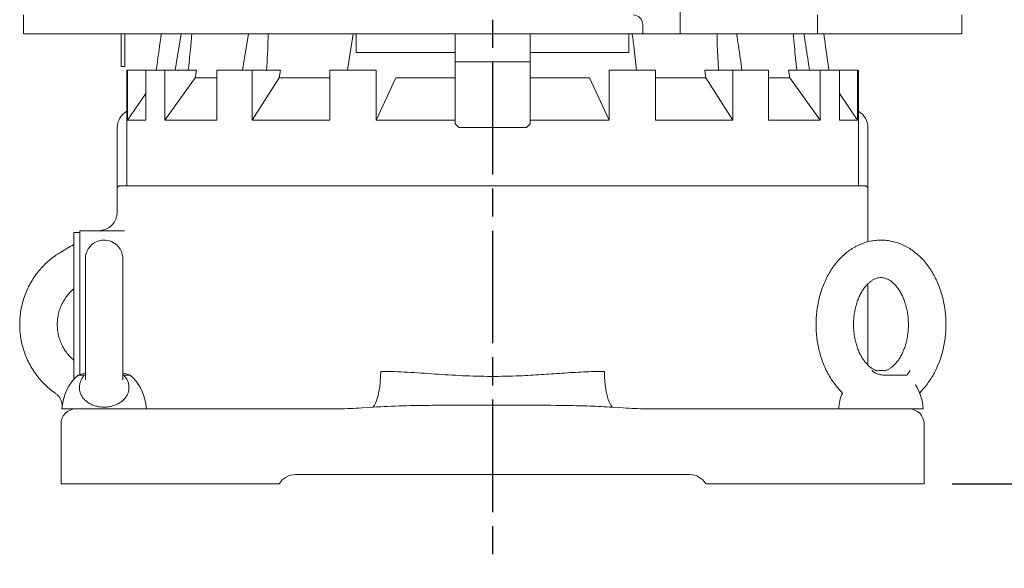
# Model space of a CAD drawing. Header units: millimetres. Extents: x 2665 to 40538, y 289 to 6965.
# Tile 41 of 68: x 7777 to 8302, y 1814 to 2106. Entities that reach past the tile are written whole.
import ezdxf

# ---------------------------------------------------------------- set-up
doc = ezdxf.new("R2010")
doc.units = ezdxf.units.MM
doc.header["$LTSCALE"] = 10
doc.linetypes.add('AM_ISO08W050x2', pattern=[9, 6, -0.75, 1.5, -0.75])
doc.linetypes.add('CENTER2', pattern=[1.125, 0.75, -0.125, 0.125, -0.125])
doc.layers.add('CEN', color=1, linetype='CENTER2', lineweight=25)
doc.layers.add('도면층1', color=1, linetype='Continuous')
doc.styles.add('HHI_Dims', font='simplex.shx', dxfattribs={"width": 0.8, "bigfont": 'whgtxt.shx'})
doc.dimstyles.new('HHI_Standard$0', dxfattribs={"dimtxt": 2.8, "dimasz": 2.5, "dimexe": 1, "dimexo": 1, "dimgap": 1.5, "dimtad": 1, "dimdsep": 46, "dimtxsty": 'HHI_Dims', "dimcen": 0, "dimclrd": 1, "dimclre": 1, "dimclrt": 1, "dimadec": 0, "dimazin": 2, "dimtp": 0.1, "dimtm": 0.1, "dimtfac": 0.65, "dimtmove": 0, "dimatfit": 3, "dimldrblk": 'OPEN30', "dimfxl": 1, "dimlwd": -1, "dimlwe": -1, "dimarcsym": 1})

# ---------------------------------------------------------------- blocks, each defined once
blk = doc.blocks.new('*D7')
at = {"layer": 'Defpoints', "color": 0, "transparency": 16777216}
for p in [(8093.84, 3653.59), (8258.84, 1858.59), (8692.46, 1858.59)]:
    blk.add_point(p, dxfattribs=at)
at = {"layer": '도면층1', "color": 1, "transparency": 16777216}
for p, q in [((8108.84, 3653.59), (8358.59, 3653.59)), ((8361.09, 3653.59), (8707.46, 3653.59)), ((8692.46, 3616.09), (8692.46, 1896.09)), ((8273.84, 1858.59), (8707.46, 1858.59))]:
    blk.add_line(p, q, dxfattribs=at)
for points in [[(8686.21, 3616.09), (8698.71, 3616.09), (8692.46, 3653.59)], [(8686.21, 1896.09), (8698.71, 1896.09), (8692.46, 1858.59)]]:
    blk.add_solid(points, dxfattribs=at)
at = {"layer": '도면층1', "color": 1, "transparency": 16777216, "insert": (8648.96, 2756.09), "char_height": 42, "attachment_point": 5, "rotation": 90, "style": 'HHI_Dims'}
blk.add_mtext('1795', dxfattribs=at)
blk = doc.blocks.new('_Open30')
at = {"color": 0, "linetype": 'ByBlock', "lineweight": -2}
for p, q in [((-1, 0.268), (0, 0)), ((0, 0), (-1, -0.268)), ((0, 0), (-1, 0))]:
    blk.add_line(p, q, dxfattribs=at)
blk = doc.blocks.new('front')
at = {"color": 7, "linetype": 'Continuous', "lineweight": 15}
for p, q in [((19012.34, 1215.76), (19012.34, 1200.76)), ((18662.34, 1200.76), (18662.34, 1210.76)), ((19085.54, 1200.76), (19085.54, 1210.76)), ((19162.34, 1210.76), (19162.34, 1200.76)), ((18992.34, 1200.76), (18992.34, 1205.76)), ((18672.34, 1200.76), (18662.34, 1200.76)), ((18731.44, 1200.76), (18672.34, 1200.76)), ((18714.34, 1186.26), (18714.34, 1200.76)), ((18716.34, 1186.26), (18716.34, 1200.76)), ((18731.44, 1200.76), (18739.14, 1200.76)), ((18839.68, 1200.76), (18739.14, 1200.76)), ((18746.42, 1200.76), (18743.2, 1181.26)), ((18782.3, 1200.76), (18779.01, 1181.26)), ((18837.98, 1200.76), (18835.11, 1181.26)), ((18839.68, 1200.76), (18839.68, 1190.76)), ((18839.68, 1200.76), (18843.18, 1200.76)), ((18887.87, 1200.76), (18843.18, 1200.76)), ((18887.87, 1200.76), (18892.34, 1200.76)), ((18892.34, 1185.76), (18892.34, 1200.76)), ((18892.34, 1200.76), (18932.34, 1200.76)), ((18932.34, 1200.76), (18932.34, 1185.76)), ((18932.34, 1200.76), (18936.81, 1200.76)), ((18981.5, 1200.76), (18936.81, 1200.76)), ((18981.5, 1200.76), (18985, 1200.76)), ((18985, 1190.76), (18985, 1200.76)), ((18985, 1200.76), (18992.34, 1200.76)), ((18997.34, 1200.76), (18992.34, 1200.76)), ((19007.34, 1200.76), (18997.34, 1200.76)), ((19012.34, 1200.76), (19007.34, 1200.76)), ((19012.34, 1200.76), (19017.66, 1200.76)), ((19085.54, 1200.76), (19017.66, 1200.76)), ((19085.54, 1200.76), (19093.24, 1200.76)), ((19152.34, 1200.76), (19093.24, 1200.76)), ((19162.34, 1200.76), (19152.34, 1200.76)), ((18714.34, 1183.26), (18714.34, 1186.26)), ((18716.34, 1186.26), (18716.34, 1183.26)), ((18843.18, 1190.76), (18839.68, 1190.76)), ((18887.87, 1190.76), (18843.18, 1190.76)), ((18892.34, 1190.76), (18887.87, 1190.76)), ((18936.81, 1190.76), (18932.34, 1190.76)), ((18981.5, 1190.76), (18936.81, 1190.76)), ((18985, 1190.76), (18981.5, 1190.76)), ((18716.34, 1183.26), (18714.34, 1183.26)), ((18717.34, 1181.26), (18717.34, 1119.76)), ((18717.8, 1181.26), (18717.34, 1181.26)), ((18717.8, 1181.26), (18717.8, 1154.76)), ((18727.5, 1181.26), (18717.8, 1181.26)), ((18727.5, 1181.26), (18727.5, 1154.76)), ((18737.71, 1181.26), (18727.5, 1181.26)), ((18737.71, 1181.26), (18737.71, 1154.76)), ((18754.54, 1181.26), (18737.71, 1181.26)), ((18754.54, 1181.26), (18753.92, 1177.26)), ((18765.34, 1181.26), (18765.34, 1154.76)), ((18784.22, 1181.26), (18765.34, 1181.26)), ((18784.22, 1181.26), (18784.22, 1154.76)), ((18799.24, 1181.26), (18784.22, 1181.26)), ((18799.24, 1181.26), (18798.69, 1177.26)), ((18825.56, 1181.26), (18825.56, 1154.76)), ((18850.22, 1181.26), (18825.56, 1181.26)), ((18850.22, 1181.26), (18850.22, 1154.76)), ((18932.34, 1185.76), (18892.34, 1185.76)), ((18892.34, 1185.76), (18892.34, 1152.76)), ((18932.34, 1152.76), (18932.34, 1185.76)), ((18974.45, 1181.26), (18974.45, 1154.76)), ((18999.12, 1181.26), (18974.45, 1181.26)), ((18999.12, 1181.26), (18999.12, 1154.76)), ((19025.98, 1177.26), (19025.44, 1181.26)), ((19040.46, 1181.26), (19025.44, 1181.26)), ((19040.46, 1181.26), (19040.46, 1154.76)), ((19059.34, 1181.26), (19040.46, 1181.26)), ((19059.34, 1181.26), (19059.34, 1154.76)), ((19070.75, 1177.26), (19070.14, 1181.26)), ((19086.96, 1181.26), (19070.14, 1181.26)), ((19086.96, 1181.26), (19086.96, 1154.76)), ((19097.18, 1181.26), (19086.96, 1181.26)), ((19097.18, 1181.26), (19097.18, 1154.76)), ((19106.88, 1181.26), (19097.18, 1181.26)), ((19106.88, 1181.26), (19106.88, 1154.76)), ((19107.34, 1181.26), (19106.88, 1181.26)), ((19107.34, 1119.76), (19107.34, 1181.26)), ((18753.92, 1177.26), (18737.71, 1154.76)), ((18765.34, 1177.26), (18753.92, 1177.26)), ((18798.69, 1177.26), (18784.22, 1154.76)), ((18825.56, 1177.26), (18798.69, 1177.26)), ((18860.76, 1177.26), (18850.22, 1154.76)), ((18892.34, 1177.26), (18860.76, 1177.26)), ((18963.92, 1177.26), (18932.34, 1177.26)), ((18974.45, 1154.76), (18963.92, 1177.26)), ((19025.98, 1177.26), (18999.12, 1177.26)), ((19040.46, 1154.76), (19025.98, 1177.26)), ((19070.75, 1177.26), (19059.34, 1177.26)), ((19086.96, 1154.76), (19070.75, 1177.26)), ((18727.5, 1168.86), (18717.8, 1154.76)), ((19106.88, 1154.76), (19097.18, 1168.86)), ((18727.5, 1154.76), (18717.8, 1154.76)), ((18765.34, 1154.76), (18737.71, 1154.76)), ((18825.56, 1154.76), (18784.22, 1154.76)), ((18892.34, 1154.76), (18850.22, 1154.76)), ((18974.45, 1154.76), (18932.34, 1154.76)), ((19040.46, 1154.76), (18999.12, 1154.76)), ((19086.96, 1154.76), (19059.34, 1154.76)), ((19106.88, 1154.76), (19097.18, 1154.76)), ((18712.34, 1105.76), (18712.34, 1150.76)), ((18892.34, 1152.76), (18894.34, 1150.76)), ((18894.34, 1150.76), (18908.18, 1150.76)), ((18908.18, 1150.76), (18916.49, 1150.76)), ((18916.49, 1150.76), (18930.34, 1150.76)), ((18930.34, 1150.76), (18932.34, 1152.76)), ((19112.34, 1150.76), (19112.34, 1089.83)), ((18713.34, 1119.76), (18712.34, 1118.76)), ((18712.34, 1118.76), (18712.34, 1105.76)), ((18713.34, 1119.76), (19111.34, 1119.76)), ((19112.34, 1118.76), (19111.34, 1119.76)), ((19112.34, 1089.82), (19112.34, 1118.76)), ((18689.14, 1089.76), (18689.14, 1094.76)), ((18689.14, 1094.76), (18692.34, 1094.76)), ((18692.34, 1095.76), (18716.19, 1095.76)), ((18692.34, 1095.76), (18692.34, 1090.76)), ((18689.14, 1016.42), (18689.14, 1089.76)), ((18692.34, 1090.76), (18692.34, 1019.07)), ((19112.34, 1024.15), (19112.34, 1067.4)), ((19112.34, 1066.94), (19112.34, 1024.15)), ((18694.73, 1018.76), (18691.45, 1018.76)), ((18694.79, 1018.76), (18694.73, 1018.76)), ((18694.79, 1018.76), (18695.34, 1018.92)), ((18715.34, 1018.92), (18715.89, 1018.76)), ((18715.95, 1018.76), (18715.89, 1018.76)), ((18719.23, 1018.76), (18715.95, 1018.76)), ((19116.52, 1021.29), (19116.57, 1021.27)), ((19120.58, 1018.76), (19120.48, 1018.76)), ((19133.19, 1018.76), (19120.58, 1018.76)), ((19133.19, 1018.76), (19133.19, 1018.76)), ((19137.79, 1013.37), (19137.68, 1013.54)), ((18722.11, 1000.76), (18682.84, 1000.76)), ((18689.14, 1000.67), (18689.14, 1000.76)), ((18722.11, 1000.76), (18805.59, 1000.76)), ((18805.59, 1000.76), (18818.83, 1000.76)), ((18818.83, 1000.76), (18830.49, 1000.76)), ((18842.65, 1001.31), (18848.55, 1001.68)), ((18976.13, 1001.68), (18982.02, 1001.31)), ((18994.18, 1000.76), (19005.84, 1000.76)), ((19005.84, 1000.76), (19019.08, 1000.76)), ((19019.08, 1000.76), (19102.57, 1000.76)), ((19141.84, 1000.76), (19102.57, 1000.76)), ((18682.34, 973.76), (18682.34, 992.76)), ((19142.34, 973.76), (19142.34, 992.76)), ((18682.34, 960.76), (18682.34, 973.76)), ((19142.34, 973.76), (19142.34, 960.76)), ((18818.83, 965.76), (18807.34, 965.76)), ((18843.26, 965.76), (18818.83, 965.76)), ((18981.42, 965.76), (18843.26, 965.76)), ((19005.84, 965.76), (18981.42, 965.76)), ((19017.34, 965.76), (19005.84, 965.76)), ((18682.34, 960.76), (18683.25, 960.76)), ((18683.25, 960.76), (18685.97, 960.76)), ((18686.47, 960.76), (18686.32, 960.76)), ((18710.83, 960.76), (18696.97, 960.76)), ((18710.83, 960.76), (18716.01, 960.76)), ((18731.32, 960.76), (18716.01, 960.76)), ((18747.54, 960.76), (18751.35, 960.76)), ((18751.35, 960.76), (18754.22, 960.76)), ((18754.22, 960.76), (18792.34, 960.76)), ((18792.34, 960.76), (18796.22, 960.76)), ((18797.9, 960.76), (18796.22, 960.76)), ((19028.46, 960.76), (19026.78, 960.76)), ((19028.46, 960.76), (19032.34, 960.76)), ((19032.34, 960.76), (19070.45, 960.76)), ((19070.45, 960.76), (19073.33, 960.76)), ((19073.33, 960.76), (19077.14, 960.76)), ((19108.67, 960.76), (19093.36, 960.76)), ((19108.67, 960.76), (19113.85, 960.76)), ((19127.71, 960.76), (19113.85, 960.76)), ((19138.35, 960.76), (19138.21, 960.76)), ((19138.7, 960.76), (19141.43, 960.76)), ((19141.43, 960.76), (19142.34, 960.76))]:
    blk.add_line(p, q, dxfattribs=at)
at = {"color": 8, "linetype": 'Continuous', "lineweight": 15}
for p, q in [((18694.73, 1018.76), (18695.34, 1019.03)), ((18715.34, 1019.03), (18715.95, 1018.76))]:
    blk.add_line(p, q, dxfattribs=at)
at = {"color": 7, "linetype": 'Continuous', "lineweight": 15, "flags": 128}
for points in [[(18715.34, 1019.83), (18715.34, 1020.76), (18715.34, 1023.2), (18715.34, 1025.84), (18715.34, 1028.66), (18715.34, 1031.64), (18715.34, 1034.74), (18715.34, 1037.94), (18715.34, 1041.21), (18715.34, 1044.53), (18715.34, 1047.85), (18715.34, 1051.16), (18715.34, 1054.42), (18715.34, 1057.6), (18715.34, 1060.67), (18715.34, 1063.61), (18715.34, 1066.38), (18715.34, 1068.97), (18715.34, 1071.35), (18715.34, 1073.5), (18715.34, 1075.4), (18715.34, 1077.04), (18715.34, 1078.39), (18715.34, 1079.44), (18715.34, 1080.19), (18715.34, 1080.63), (18715.34, 1080.74), (18715.34, 1080.76), (18715.34, 1080.76), (18715.34, 1080.76), (18715.34, 1080.77), (18715.34, 1080.77), (18715.34, 1080.77), (18715.34, 1080.78), (18715.34, 1080.8), (18715.34, 1080.94), (18715.25, 1082.1), (18715.02, 1083.27), (18714.64, 1084.42), (18713.94, 1085.86), (18713.06, 1087.12), (18712.02, 1088.2), (18710.76, 1089.16), (18709.32, 1089.94), (18707.74, 1090.47), (18706.08, 1090.73), (18704.26, 1090.7), (18702.58, 1090.37), (18701.07, 1089.8), (18699.74, 1089.05), (18698.6, 1088.15), (18697.65, 1087.16), (18696.89, 1086.11), (18696.31, 1085.07), (18695.9, 1084.06), (18695.62, 1083.12), (18695.46, 1082.31), (18695.38, 1081.65), (18695.35, 1081.17), (18695.34, 1080.9), (18695.34, 1080.79), (18695.34, 1080.78), (18695.34, 1080.77), (18695.34, 1080.77), (18695.34, 1080.77), (18695.34, 1080.77), (18695.34, 1080.76), (18695.34, 1080.76), (18695.34, 1080.69), (18695.34, 1080.31), (18695.34, 1079.62), (18695.34, 1078.63), (18695.34, 1077.34), (18695.34, 1075.76), (18695.34, 1073.92), (18695.34, 1071.82), (18695.34, 1069.48), (18695.34, 1066.93), (18695.34, 1064.19), (18695.34, 1061.28), (18695.34, 1058.24), (18695.34, 1055.08), (18695.34, 1051.83), (18695.34, 1048.54), (18695.34, 1045.21), (18695.34, 1041.89), (18695.34, 1038.61), (18695.34, 1035.39), (18695.34, 1032.27), (18695.34, 1029.26), (18695.34, 1026.41), (18695.34, 1023.73), (18695.34, 1021.25), (18695.34, 1018.99), (18695.34, 1016.97), (18695.34, 1016.3), (18695.34, 1016.3)], [(18695.32, 1019.94), (18694.83, 1019.81), (18691.45, 1018.76)], [(18719.23, 1018.76), (18715.85, 1019.81), (18715.36, 1019.94)], [(18852.73, 1020.76), (18852.67, 1017.96), (18852.49, 1015.21), (18852.2, 1012.57), (18851.8, 1010.09), (18851.31, 1007.82), (18850.72, 1005.81), (18850.06, 1004.09), (18849.33, 1002.71), (18848.55, 1001.68)], [(18971.95, 1020.76), (18972.01, 1017.96), (18972.19, 1015.21), (18972.47, 1012.57), (18972.87, 1010.09), (18973.37, 1007.82), (18973.95, 1005.81), (18974.62, 1004.09), (18975.35, 1002.71), (18976.13, 1001.68)]]:
    blk.add_lwpolyline(points, dxfattribs=at)
at = {"color": 7, "linetype": 'Continuous', "lineweight": 15}
for centre, radius, start, end in [((18987.34, 1205.76), 5, 0, 90), ((18722.34, 1150.76), 10, 120, 180), ((19102.34, 1150.76), 10, 0, 60), ((18702.34, 1105.76), 10, 270, 0), ((18708.63, 999.49), 25.82, 131.7192, 177.1685), ((18702.05, 999.49), 25.82, 2.8315, 48.2808), ((19119.34, 979.98), 41.2, 86.9144, 92.7661), ((19116.05, 999.49), 25.82, 2.8315, 33.0128), ((19122.63, 999.49), 25.82, 158.0364, 177.1685), ((18690.34, 992.76), 8, 90, 180), ((19134.34, 992.76), 8, 0, 90), ((18807.34, 955.76), 10, 90, 150), ((19017.34, 955.76), 10, 30, 90)]:
    blk.add_arc(centre, radius, start, end, dxfattribs=at)
for points, knots in [([(18733.12, 1181.26), (18733.92, 1187.03), (18734.82, 1193.54), (18735.7, 1200.02), (18735.8, 1200.76)], [0, 0, 0, 0, 0.885776, 1, 1, 1, 1]), ([(18750.18, 1181.26), (18750.79, 1187.03), (18751.48, 1193.54), (18752, 1200.02), (18752.06, 1200.76)], [0, 0, 0, 0, 0.885776, 1, 1, 1, 1]), ([(18791.92, 1181.26), (18792.25, 1187.03), (18792.63, 1193.54), (18792.71, 1200.02), (18792.72, 1200.76)], [0, 0, 0, 0, 0.885775, 1, 1, 1, 1]), ([(18988.99, 1181.26), (18988.52, 1185.6), (18988.05, 1189.93), (18987.58, 1194.26), (18987.42, 1195.69), (18987.19, 1197.86), (18986.83, 1200.02), (18986.71, 1200.76)], [-1.995076, -1.995076, -1.995076, -1.995076, 0, 0, 0, 0.657614, 1, 1, 1, 1]), ([(19031.96, 1200.76), (19032.01, 1198.53), (19032.13, 1192.04), (19032.51, 1185.53), (19032.76, 1181.26)], [0, 0, 0, 0, 0.344705, 1, 1, 1, 1]), ([(19045.24, 1181.26), (19044.64, 1185.6), (19044.03, 1189.93), (19043.42, 1194.26), (19043.22, 1195.69), (19042.91, 1197.86), (19042.52, 1200.02), (19042.38, 1200.76)], [-1.995076, -1.995076, -1.995076, -1.995076, 0, 0, 0, 0.657614, 1, 1, 1, 1]), ([(19072.62, 1200.76), (19072.81, 1198.53), (19073.36, 1192.04), (19074.05, 1185.53), (19074.5, 1181.26)], [0, 0, 0, 0, 0.344705, 1, 1, 1, 1]), ([(19081.26, 1181.26), (19080.61, 1185.6), (19079.95, 1189.93), (19079.3, 1194.26), (19079.09, 1195.69), (19078.76, 1197.86), (19078.38, 1200.02), (19078.26, 1200.76)], [-1.995076, -1.995076, -1.995076, -1.995076, 0, 0, 0, 0.657614, 1, 1, 1, 1]), ([(19088.87, 1200.76), (19089.18, 1198.53), (19090.06, 1192.04), (19090.96, 1185.53), (19091.55, 1181.26)], [0, 0, 0, 0, 0.344705, 1, 1, 1, 1]), ([(18689.14, 1088.39), (18686.64, 1086.92), (18684.14, 1085.45), (18681.64, 1083.97), (18681.64, 1083.97), (18681.64, 1083.97), (18681.64, 1083.97), (18681.27, 1083.76), (18679.83, 1082.91), (18677.47, 1081.14), (18674.59, 1078.7), (18671.95, 1076.01), (18669.53, 1073.11), (18667.37, 1070.01), (18665.47, 1066.75), (18663.86, 1063.34), (18662.53, 1059.81), (18661.5, 1056.17), (18660.79, 1052.47), (18660.38, 1048.71), (18660.29, 1044.94), (18660.52, 1041.17), (18661.06, 1037.44), (18661.91, 1033.76), (18663.07, 1030.17), (18664.52, 1026.68), (18666.26, 1023.33), (18668.28, 1020.14), (18670.55, 1017.13), (18673.07, 1014.31), (18675.83, 1011.74), (18678, 1009.94), (18679.3, 1009.08), (18679.55, 1008.92)], [-0.097898, -0.097898, -0.097898, -0.097898, 0, 0, 0, 0, 0, 0, 0.01427, 0.056687, 0.099105, 0.141522, 0.18394, 0.226357, 0.268775, 0.311192, 0.35361, 0.396028, 0.438445, 0.480863, 0.52328, 0.565698, 0.608115, 0.650533, 0.692951, 0.735368, 0.777786, 0.820203, 0.862621, 0.905038, 0.947456, 0.989873, 1, 1, 1, 1]), ([(19140.38, 1009.88), (19141.09, 1010.62), (19142.58, 1012.15), (19144.61, 1014.75), (19146.52, 1017.62), (19148.24, 1020.7), (19149.74, 1023.96), (19151.03, 1027.37), (19152.1, 1030.91), (19152.93, 1034.56), (19153.52, 1038.28), (19153.88, 1042.06), (19153.99, 1045.86), (19153.87, 1049.66), (19153.5, 1053.44), (19152.89, 1057.17), (19152.04, 1060.83), (19150.96, 1064.38), (19149.64, 1067.82), (19148.1, 1071.11), (19146.33, 1074.22), (19144.36, 1077.13), (19142.19, 1079.82), (19139.83, 1082.25), (19137.32, 1084.41), (19134.67, 1086.27), (19131.9, 1087.82), (19129.05, 1089.05), (19126.14, 1089.96), (19123.19, 1090.54), (19120.23, 1090.8), (19117.29, 1090.74), (19114.37, 1090.36), (19111.49, 1089.67), (19108.69, 1088.68), (19105.96, 1087.4), (19103.33, 1085.82), (19100.81, 1083.97), (19098.42, 1081.84), (19096.17, 1079.44), (19094.08, 1076.8), (19092.17, 1073.93), (19090.45, 1070.86), (19088.95, 1067.6), (19087.65, 1064.19), (19086.59, 1060.64), (19085.75, 1057), (19085.16, 1053.27), (19084.8, 1049.5), (19084.68, 1045.7), (19084.81, 1041.9), (19085.17, 1038.12), (19085.78, 1034.39), (19086.63, 1030.73), (19087.71, 1027.17), (19089.02, 1023.74), (19090.57, 1020.45), (19092.33, 1017.33), (19094.3, 1014.42), (19096.29, 1011.92), (19097.7, 1010.51), (19098.31, 1009.9)], [0, 0, 0, 0, 0.015758, 0.032691, 0.049762, 0.066935, 0.084176, 0.101454, 0.118748, 0.136042, 0.153334, 0.170624, 0.187915, 0.205215, 0.222529, 0.239863, 0.257224, 0.274616, 0.292041, 0.309495, 0.326962, 0.344416, 0.361824, 0.379143, 0.396326, 0.41333, 0.430123, 0.446689, 0.463037, 0.479191, 0.495192, 0.511094, 0.526952, 0.54281, 0.558728, 0.574759, 0.590946, 0.607319, 0.623888, 0.640649, 0.657581, 0.674651, 0.691824, 0.709064, 0.726342, 0.743635, 0.76093, 0.778222, 0.795511, 0.812803, 0.830102, 0.847416, 0.86475, 0.882111, 0.899503, 0.916928, 0.934381, 0.951848, 0.969302, 0.986711, 1, 1, 1, 1]), ([(18715.34, 1016.3), (18715.34, 1016.39), (18715.34, 1017.05), (18715.34, 1018.53), (18715.34, 1020.72), (18715.34, 1023.17), (18715.34, 1025.81), (18715.34, 1028.64), (18715.34, 1031.62), (18715.34, 1034.72), (18715.34, 1037.93), (18715.34, 1041.21), (18715.34, 1044.53), (18715.34, 1047.86), (18715.34, 1051.17), (18715.34, 1054.43), (18715.34, 1057.61), (18715.34, 1060.69), (18715.34, 1063.63), (18715.34, 1066.41), (18715.34, 1069.01), (18715.34, 1071.39), (18715.34, 1073.55), (18715.34, 1075.45), (18715.34, 1077.08), (18715.34, 1078.43), (18715.34, 1079.49), (18715.34, 1080.24), (18715.34, 1080.61), (18715.34, 1080.73), (18715.34, 1080.76), (18715.34, 1080.76), (18715.34, 1080.76)], [0, 0, 0, 0, 0.006287, 0.043299, 0.080311, 0.117323, 0.154335, 0.191347, 0.228359, 0.265371, 0.302383, 0.339395, 0.376406, 0.413418, 0.45043, 0.487442, 0.524454, 0.561466, 0.598478, 0.63549, 0.672502, 0.709514, 0.746526, 0.783538, 0.82055, 0.857562, 0.894574, 0.931585, 0.968597, 0.987106, 0.996351, 1, 1, 1, 1]), ([(19116.58, 1021.31), (19116.35, 1021.39), (19115.73, 1021.61), (19114.6, 1022.25), (19113.26, 1023.23), (19111.9, 1024.51), (19110.6, 1026.04), (19109.38, 1027.81), (19108.26, 1029.8), (19107.26, 1032), (19106.4, 1034.37), (19105.71, 1036.9), (19105.18, 1039.55), (19104.84, 1042.29), (19104.7, 1045.07), (19104.75, 1047.87), (19104.99, 1050.63), (19105.42, 1053.33), (19106.04, 1055.92), (19106.82, 1058.38), (19107.75, 1060.66), (19108.8, 1062.74), (19109.96, 1064.6), (19111.19, 1066.22), (19112.47, 1067.58), (19113.77, 1068.7), (19115.07, 1069.56), (19116.35, 1070.19), (19117.63, 1070.6), (19118.94, 1070.79), (19120.26, 1070.75), (19121.59, 1070.45), (19122.88, 1069.95), (19124.19, 1069.21), (19125.54, 1068.19), (19126.89, 1066.89), (19128.18, 1065.34), (19129.4, 1063.55), (19130.51, 1061.54), (19131.49, 1059.33), (19132.34, 1056.94), (19133.02, 1054.4), (19133.53, 1051.74), (19133.85, 1049), (19133.98, 1046.21), (19133.92, 1043.42), (19133.66, 1040.66), (19133.21, 1037.97), (19132.58, 1035.39), (19131.78, 1032.95), (19130.84, 1030.68), (19129.78, 1028.62), (19128.61, 1026.78), (19127.38, 1025.18), (19126.09, 1023.84), (19124.79, 1022.74), (19123.5, 1021.91), (19122.6, 1021.44), (19122.15, 1021.31), (19122.1, 1021.29)], [0, 0, 0, 0, 0.010494, 0.028438, 0.047496, 0.065722, 0.083492, 0.101047, 0.118523, 0.135989, 0.153477, 0.17101, 0.188591, 0.206213, 0.223863, 0.241525, 0.259176, 0.276792, 0.294357, 0.311856, 0.329283, 0.34664, 0.363947, 0.381243, 0.39858, 0.416068, 0.43388, 0.452291, 0.471721, 0.492792, 0.516163, 0.53705, 0.556062, 0.573919, 0.592879, 0.611053, 0.628797, 0.646341, 0.663815, 0.681281, 0.698772, 0.716309, 0.733894, 0.751519, 0.769171, 0.786833, 0.804481, 0.822094, 0.839654, 0.857147, 0.874567, 0.891919, 0.909223, 0.92652, 0.943865, 0.961372, 0.979224, 0.997703, 1, 1, 1, 1]), ([(18689.14, 1026.77), (18688.75, 1027.1), (18687.64, 1028.02), (18686.04, 1029.8), (18684.36, 1032.06), (18682.96, 1034.5), (18681.84, 1037.09), (18681.01, 1039.78), (18680.49, 1042.55), (18680.29, 1045.36), (18680.4, 1048.17), (18680.83, 1050.95), (18681.57, 1053.67), (18682.6, 1056.29), (18683.93, 1058.77), (18685.53, 1061.09), (18687.26, 1063.12), (18688.55, 1064.26), (18689.14, 1064.77)], [0, 0, 0, 0, 0.0353, 0.100324, 0.165348, 0.230373, 0.295397, 0.360422, 0.425446, 0.49047, 0.555495, 0.620519, 0.685543, 0.750568, 0.815592, 0.880616, 0.945641, 1, 1, 1, 1]), ([(18715.89, 1018.76), (18715.89, 1018.76), (18716.66, 1017.87), (18717.68, 1016.31), (18718.41, 1014.04), (18718.61, 1012.16), (18718.4, 1010.29), (18717.81, 1008.51), (18716.83, 1006.85), (18715.52, 1005.36), (18713.9, 1004.09), (18712.06, 1003.06), (18710.02, 1002.3), (18707.88, 1001.82), (18705.67, 1001.63), (18703.47, 1001.73), (18701.33, 1002.12), (18699.31, 1002.76), (18697.45, 1003.67), (18695.8, 1004.81), (18694.41, 1006.15), (18693.31, 1007.68), (18692.55, 1009.34), (18692.13, 1011.11), (18692.1, 1012.93), (18692.45, 1014.77), (18693.19, 1016.55), (18694.04, 1017.88), (18694.63, 1018.58), (18694.79, 1018.76), (18694.79, 1018.76)], [0, 0, 0, 0, 0.0000303, 0.0676345, 0.1076796, 0.1477223, 0.1873761, 0.227027, 0.2661576, 0.3052848, 0.3437111, 0.3821337, 0.4197726, 0.4574088, 0.4943872, 0.5313652, 0.5680497, 0.6047359, 0.6416057, 0.6784786, 0.715921, 0.7533669, 0.7915564, 0.8297489, 0.8686584, 0.9075697, 0.9470495, 0.9865311, 0.9999698, 1, 1, 1, 1]), ([(18852.73, 1020.76), (18855.09, 1020.73), (18859.81, 1020.68), (18869.4, 1020.19), (18881.54, 1019.35), (18896.42, 1018.36), (18911.55, 1017.98), (18925.54, 1018.27), (18938.18, 1019.01), (18949.52, 1019.79), (18960.81, 1020.56), (18968.24, 1020.69), (18971.95, 1020.76)], [0, 0, 0, 0, 0.0610021, 0.1221393, 0.2449161, 0.3676871, 0.4934865, 0.6192836, 0.713829, 0.8083813, 0.9042051, 1, 1, 1, 1]), ([(19114.55, 1021.25), (19114.55, 1021.24), (19114.86, 1020.93), (19115.83, 1020.11), (19117.79, 1019.06), (19119.58, 1018.86), (19120.48, 1018.76)], [0, 0, 0, 0, 0.003717, 0.21018, 0.604882, 1, 1, 1, 1]), ([(19117.4, 1021.06), (19117.39, 1021.06), (19117.35, 1021.07), (19116.97, 1021.13), (19116.62, 1021.28), (19116.48, 1021.34)], [0, 0, 0, 0, 0.314597, 0.739825, 1, 1, 1, 1]), ([(19117.46, 1021.06), (19117.47, 1021.06), (19117.5, 1021.05), (19117.21, 1021.11), (19116.85, 1021.19), (19116.58, 1021.33), (19116.55, 1021.35)], [0, 0, 0, 0, 0.1504874, 0.5148503, 0.95608, 1, 1, 1, 1]), ([(19122.2, 1021.34), (19122.01, 1021.26), (19121.62, 1021.11), (19121.28, 1021.06), (19121.28, 1021.06), (19121.28, 1021.06)], [0, 0, 0, 0, 0.374061, 0.777601, 1, 1, 1, 1]), ([(19122.12, 1021.35), (19122.06, 1021.32), (19121.8, 1021.19), (19121.62, 1021.15), (19121.48, 1021.12)], [0, 0, 0, 0, 0.206685, 1, 1, 1, 1]), ([(19133.19, 1018.76), (19133.28, 1018.86), (19133.45, 1019.06), (19134.15, 1020.11), (19134.68, 1020.94), (19134.87, 1021.24), (19134.88, 1021.25)], [0, 0, 0, 0, 0.395639, 0.790857, 0.996282, 1, 1, 1, 1]), ([(18679.54, 1008.89), (18679.55, 1008.88), (18680.04, 1008.6), (18680.81, 1007.83), (18681.75, 1006.63), (18682.39, 1005.35), (18682.78, 1004.07), (18682.95, 1002.85), (18682.91, 1002.06), (18682.9, 1001.7)], [0, 0, 0, 0, 0.004577, 0.202778, 0.386166, 0.55692, 0.716932, 0.866896, 1, 1, 1, 1]), ([(19098.29, 1009.86), (19098.38, 1009.77), (19098.63, 1009.52), (19098.88, 1009.05), (19098.97, 1008.7), (19098.97, 1008.72), (19098.97, 1008.72)], [0, 0, 0, 0, 0.209815, 0.564561, 0.841911, 1, 1, 1, 1]), ([(19139.89, 1009.18), (19139.95, 1009.31), (19140.07, 1009.56), (19140.29, 1009.75), (19140.4, 1009.84)], [0, 0, 0, 0, 0.531539, 1, 1, 1, 1]), ([(19139.93, 1009.03), (19139.96, 1009.09), (19140.06, 1009.33), (19140.3, 1009.69), (19140.5, 1009.84), (19140.5, 1009.84)], [0, 0, 0, 0, 0.249118, 0.996587, 1, 1, 1, 1]), ([(18848.55, 1001.68), (18853.86, 1001.95), (18864.46, 1002.48), (18880.4, 1002.69), (18901.68, 1002.78), (18925.64, 1002.78), (18948.26, 1002.66), (18964.2, 1002.33), (18972.15, 1001.9), (18976.13, 1001.68)], [0, 0, 0, 0, 0.125249, 0.250042, 0.374843, 0.624976, 0.812307, 0.906159, 1, 1, 1, 1]), ([(18830.49, 1000.76), (18832.49, 1000.81), (18836.53, 1000.91), (18840.6, 1001.18), (18842.65, 1001.31)], [0, 0, 0, 0, 0.494748, 1, 1, 1, 1]), ([(18982.02, 1001.31), (18984.04, 1001.18), (18988.1, 1000.92), (18992.15, 1000.81), (18994.18, 1000.76)], [0, 0, 0, 0, 0.4955538, 1, 1, 1, 1]), ([(18696.97, 960.76), (18695.96, 960.76), (18693.93, 960.76), (18691.27, 960.76), (18688.75, 960.76), (18686.9, 960.76), (18685.97, 960.76)], [0, 0, 0, 0, 0.249369, 0.498939, 0.749564, 1, 1, 1, 1]), ([(18747.54, 960.76), (18746.19, 960.76), (18743.49, 960.76), (18739.29, 960.76), (18735.17, 960.76), (18732.6, 960.76), (18731.32, 960.76)], [0, 0, 0, 0, 0.2500398, 0.5002673, 0.7502359, 1, 1, 1, 1]), ([(18798.53, 960.76), (18798.42, 960.76), (18798.29, 960.76), (18797.98, 960.76), (18797.9, 960.76)], [0, 0, 0, 0, 0.7297858, 1, 1, 1, 1]), ([(19026.78, 960.76), (19026.56, 960.76), (19026.26, 960.76), (19026.17, 960.76), (19026.15, 960.76)], [0, 0, 0, 0, 0.731365, 1, 1, 1, 1]), ([(19093.36, 960.76), (19092.08, 960.76), (19089.52, 960.76), (19085.4, 960.76), (19081.19, 960.76), (19078.49, 960.76), (19077.14, 960.76)], [0, 0, 0, 0, 0.249369, 0.498939, 0.749564, 1, 1, 1, 1]), ([(19138.7, 960.76), (19137.78, 960.76), (19135.93, 960.76), (19133.41, 960.76), (19130.75, 960.76), (19128.72, 960.76), (19127.71, 960.76)], [0, 0, 0, 0, 0.2500398, 0.5002673, 0.7502359, 1, 1, 1, 1])]:
    blk.add_open_spline(points, degree=3, knots=knots, dxfattribs=at)
at = {"color": 8, "linetype": 'Continuous', "lineweight": 15}
blk.add_open_spline([(19140.09, 1009.53), (19140.1, 1009.53), (19140.29, 1009.59), (19140.36, 1009.76), (19140.42, 1009.92)], degree=3, knots=[0, 0, 0, 0, 0.073527, 1, 1, 1, 1], dxfattribs=at)
at = {"layer": 'CEN', "linetype": 'AM_ISO08W050x2'}
blk.add_line((18912.34, 2805.76), (18912.34, 915.76), dxfattribs=at)

msp = doc.modelspace()

# ---------------------------------------------------------------- block references
msp.add_blockref('front', (-10883.497, 897.829))

# ---------------------------------------------------------------- dimensions: what is measured, and where the dimension line sits
at = {"layer": '도면층1'}
dim = msp.add_linear_dim(base=(8692.462, 1858.59), p1=(8093.841, 3653.59), p2=(8258.841, 1858.59), angle=90, dimstyle='HHI_Standard$0', override={"dimscale": 15}, dxfattribs=at)
dim.commit()
dim.dimension.update_dxf_attribs({"geometry": '*D7', "text_midpoint": (8648.962, 2756.09)})

doc.saveas('drawing.dxf')
